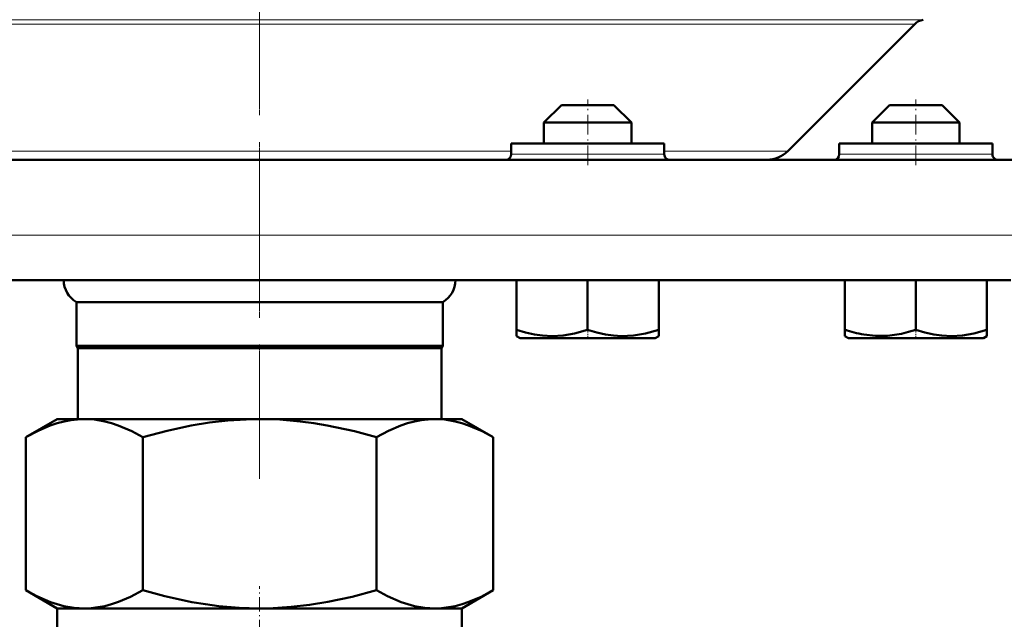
# Model space of a CAD drawing. Extents: x -2073 to 2460, y -1789 to 708.
# Tile 60 of 93: x -125 to -35, y -123 to -69. Entities that reach past the tile are written whole.
import ezdxf

# ---------------------------------------------------------------- set-up
doc = ezdxf.new("R2010")
doc.units = 0
doc.linetypes.add('DASHDOT', pattern=[18.5, 12, -3, 0.5, -3])

msp = doc.modelspace()

# ---------------------------------------------------------------- linework, layer by layer
at = {"color": 7, "linetype": 'DASHDOT', "lineweight": 18}
for p, q in [((-103.435, 400.703), (-103.435, -103.586)), ((-103.435, -64.742), (-103.435, -110.53))]:
    msp.add_line(p, q, dxfattribs=at)
at = {"color": 7, "lineweight": 18}
for p, q in [((-164.102, -68.558), (-103.435, -68.558)), ((-163.326, -68.97), (-103.435, -68.97)), ((-42.767, -68.558), (-103.435, -68.558)), ((-103.435, -68.97), (-43.543, -68.97)), ((-126.435, -80.571), (-103.435, -80.571)), ((-103.435, -80.571), (-80.435, -80.571)), ((-80.435, -80.862), (-73.435, -80.862)), ((-73.435, -80.862), (-69.935, -80.862)), ((-69.935, -80.862), (-66.435, -80.862)), ((-66.435, -80.571), (-55.144, -80.571)), ((-50.435, -80.862), (-43.435, -80.862)), ((-43.435, -80.862), (-36.435, -80.862)), ((-176.585, -88.254), (-103.435, -88.254)), ((-103.435, -88.254), (-30.285, -88.254))]:
    msp.add_line(p, q, dxfattribs=at)
at = {"color": 7, "lineweight": 50}
for p, q in [((-55.144, -80.571), (-43.543, -68.97)), ((-75.835, -76.362), (-77.435, -77.962)), ((-74.635, -76.362), (-75.835, -76.362)), ((-71.035, -76.362), (-74.635, -76.362)), ((-71.035, -76.362), (-69.435, -77.962)), ((-45.835, -76.362), (-47.435, -77.962)), ((-42.235, -76.362), (-45.835, -76.362)), ((-41.035, -76.362), (-42.235, -76.362)), ((-41.035, -76.362), (-39.435, -77.962)), ((-75.435, -77.962), (-77.435, -77.962)), ((-77.435, -79.862), (-77.435, -77.962)), ((-69.435, -77.962), (-75.435, -77.962)), ((-69.435, -79.862), (-69.435, -77.962)), ((-41.435, -77.962), (-47.435, -77.962)), ((-47.435, -79.862), (-47.435, -77.962)), ((-39.435, -77.962), (-41.435, -77.962)), ((-39.435, -79.862), (-39.435, -77.962)), ((-69.935, -79.862), (-80.435, -79.862)), ((-80.435, -80.862), (-80.435, -79.862)), ((-66.435, -79.862), (-69.935, -79.862)), ((-66.435, -80.862), (-66.435, -79.862)), ((-36.435, -79.862), (-50.435, -79.862)), ((-50.435, -79.862), (-50.435, -80.862)), ((-36.435, -80.862), (-36.435, -79.862)), ((-177.188, -81.362), (-103.435, -81.362)), ((-103.435, -81.362), (-29.682, -81.362)), ((-172.102, -92.362), (-103.435, -92.362)), ((-103.435, -92.362), (-34.767, -92.362)), ((-79.941, -92.362), (-79.941, -96.891)), ((-73.441, -92.362), (-73.441, -96.896)), ((-66.941, -92.362), (-66.941, -96.898)), ((-66.935, -92.362), (-66.935, -96.891)), ((-49.941, -92.362), (-49.941, -96.889)), ((-43.441, -92.362), (-43.441, -96.891)), ((-36.941, -92.362), (-36.941, -96.896)), ((-120.185, -94.362), (-103.435, -94.362)), ((-120.185, -94.362), (-120.185, -98.362)), ((-103.435, -94.362), (-86.685, -94.362)), ((-86.685, -94.362), (-86.685, -98.362)), ((-79.941, -97.47), (-79.941, -96.891)), ((-66.941, -96.898), (-66.941, -97.478)), ((-66.935, -96.891), (-66.935, -97.474)), ((-49.941, -97.47), (-49.941, -96.889)), ((-36.941, -96.896), (-36.941, -97.478)), ((-79.61, -97.662), (-79.941, -97.47)), ((-79.61, -97.662), (-76.522, -97.662)), ((-76.522, -97.662), (-67.26, -97.662)), ((-67.26, -97.662), (-66.941, -97.478)), ((-49.61, -97.662), (-49.941, -97.47)), ((-49.61, -97.662), (-47.803, -97.662)), ((-47.803, -97.662), (-40.347, -97.662)), ((-40.347, -97.662), (-37.26, -97.662)), ((-37.26, -97.662), (-36.941, -97.478)), ((-120.185, -98.362), (-103.435, -98.362)), ((-120.06, -98.578), (-120.185, -98.362)), ((-120.06, -98.578), (-103.435, -98.578)), ((-120.06, -98.578), (-120.06, -105.062)), ((-103.435, -98.362), (-86.685, -98.362)), ((-103.435, -98.578), (-86.81, -98.578)), ((-86.81, -98.578), (-86.685, -98.362)), ((-86.81, -98.578), (-86.81, -105.062)), ((-124.797, -106.714), (-121.935, -105.062)), ((-121.935, -105.062), (-119.456, -105.062)), ((-119.456, -105.062), (-103.435, -105.062)), ((-103.435, -105.062), (-87.413, -105.062)), ((-87.413, -105.062), (-84.935, -105.062)), ((-82.073, -106.714), (-84.935, -105.062)), ((-124.797, -120.709), (-124.797, -106.714)), ((-114.116, -106.714), (-114.116, -120.709)), ((-92.754, -120.709), (-92.754, -106.714)), ((-82.073, -106.714), (-82.073, -120.709)), ((-121.935, -122.362), (-124.797, -120.709)), ((-84.935, -122.362), (-82.073, -120.709)), ((-121.935, -122.362), (-119.456, -122.362)), ((-121.935, -124.362), (-121.935, -122.362)), ((-119.456, -122.362), (-103.435, -122.362)), ((-103.435, -122.362), (-87.413, -122.362)), ((-87.413, -122.362), (-84.935, -122.362)), ((-84.935, -124.362), (-84.935, -122.362))]:
    msp.add_line(p, q, dxfattribs=at)
at = {"color": 7, "linetype": 'DASHDOT', "lineweight": 18, "ltscale": 0.15}
for p, q in [((-73.435, -81.862), (-73.435, -75.862)), ((-43.435, -81.862), (-43.435, -75.862))]:
    msp.add_line(p, q, dxfattribs=at)
at = {"color": 7, "linetype": 'DASHDOT', "lineweight": 18, "ltscale": 0.023111}
msp.add_line((-73.435, -97.739), (-73.435, -96.814), dxfattribs=at)
at = {"color": 7, "linetype": 'DASHDOT', "lineweight": 18, "ltscale": 0.023195}
msp.add_line((-43.435, -97.739), (-43.435, -96.811), dxfattribs=at)
at = {"color": 7, "linetype": 'DASHDOT', "lineweight": 18, "ltscale": 0.109586}
msp.add_line((-103.435, -124.727), (-103.435, -120.344), dxfattribs=at)
at = {"color": 7, "lineweight": 50}
for points in [[(-79.941, -96.891), (-79.11, -97.14), (-78.303, -97.322), (-77.57, -97.428), (-76.685, -97.474)], [(-76.685, -97.474), (-75.675, -97.414), (-74.644, -97.235), (-73.441, -96.896)], [(-73.441, -96.896), (-72.611, -97.145), (-71.804, -97.326), (-71.072, -97.432), (-70.348, -97.476), (-69.259, -97.427), (-68.146, -97.238), (-66.941, -96.898)], [(-48.201, -97.337), (-47.112, -97.46), (-46.034, -97.445), (-45.403, -97.374), (-44.762, -97.257), (-44.109, -97.095), (-43.441, -96.891)], [(-43.441, -96.891), (-42.61, -97.14), (-41.803, -97.322), (-41.07, -97.428), (-40.185, -97.474)], [(-40.185, -97.474), (-39.175, -97.414), (-38.144, -97.235), (-36.941, -96.896)], [(-124.797, -106.714), (-123.685, -106.125), (-122.578, -105.653), (-121.945, -105.442), (-121.315, -105.275), (-120.694, -105.157), (-120.075, -105.086), (-119.456, -105.062)], [(-119.456, -105.062), (-118.527, -105.115), (-117.596, -105.276), (-116.981, -105.437), (-116.365, -105.642), (-115.125, -106.175), (-114.116, -106.714)], [(-114.116, -106.714), (-111.892, -106.125), (-109.678, -105.653), (-108.002, -105.382), (-106.334, -105.192), (-104.673, -105.086), (-103.435, -105.062)], [(-103.435, -105.062), (-101.577, -105.115), (-99.714, -105.276), (-98.485, -105.437), (-97.251, -105.642), (-94.772, -106.175), (-92.754, -106.714)], [(-92.754, -106.714), (-91.642, -106.125), (-90.535, -105.653), (-89.902, -105.442), (-89.272, -105.275), (-88.652, -105.157), (-88.032, -105.086), (-87.413, -105.062)], [(-87.413, -105.062), (-86.484, -105.115), (-85.553, -105.276), (-84.938, -105.437), (-84.322, -105.642), (-83.082, -106.175), (-82.073, -106.714)], [(-119.456, -122.362), (-120.385, -122.308), (-121.317, -122.148), (-121.931, -121.986), (-122.548, -121.781), (-123.788, -121.249), (-124.797, -120.709)], [(-114.116, -120.709), (-115.228, -121.299), (-116.335, -121.77), (-116.967, -121.982), (-117.597, -122.148), (-118.218, -122.266), (-118.837, -122.338), (-119.456, -122.362)], [(-103.435, -122.362), (-105.293, -122.308), (-107.156, -122.148), (-108.385, -121.986), (-109.618, -121.781), (-112.098, -121.249), (-114.116, -120.709)], [(-92.754, -120.709), (-94.978, -121.299), (-97.192, -121.77), (-98.868, -122.041), (-100.535, -122.231), (-102.197, -122.338), (-103.435, -122.362)], [(-87.413, -122.362), (-88.342, -122.308), (-89.274, -122.148), (-89.888, -121.986), (-90.505, -121.781), (-91.745, -121.249), (-92.754, -120.709)], [(-82.073, -120.709), (-83.185, -121.299), (-84.292, -121.77), (-84.924, -121.982), (-85.554, -122.148), (-86.175, -122.266), (-86.794, -122.338), (-87.413, -122.362)]]:
    msp.add_lwpolyline(points, dxfattribs=at)
for centre, radius, start, end in [((-42.483, -70.031), 1.5, 100.92865, 135), ((-80.935, -80.862), 0.5, 270, 360), ((-65.935, -80.862), 0.5, 179.99999, 270), ((-57.053, -78.662), 2.7, 269.99968, 315), ((-50.935, -80.862), 0.5, 270, 360), ((-35.935, -80.862), 0.5, 179.99999, 270), ((-119.03, -92.362), 2.309, 179.98688, 240), ((-87.84, -92.362), 2.309, 300, 0.01312), ((-46.097, -85.594), 11.93, 251.20311, 259.84404)]:
    msp.add_arc(centre, radius, start, end, dxfattribs=at)

doc.saveas('drawing.dxf')
